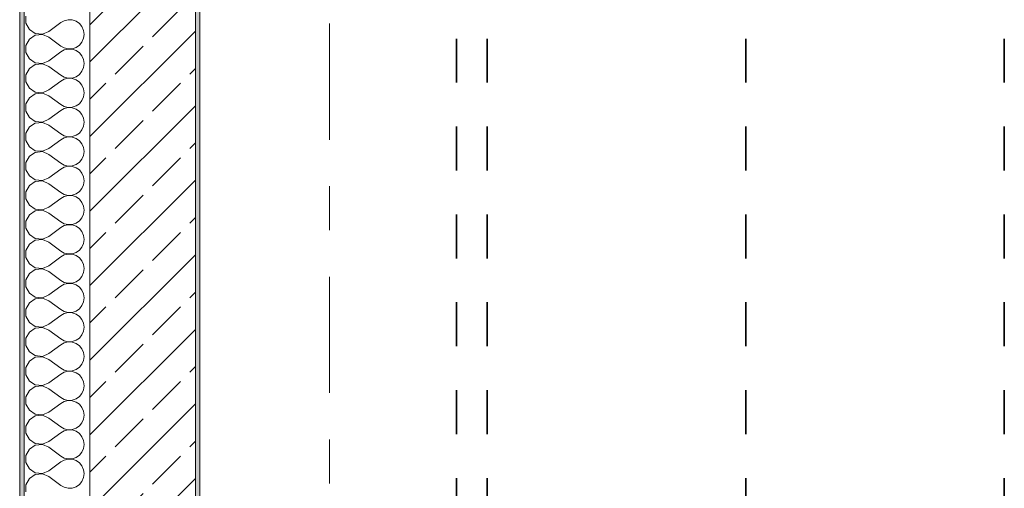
# Model space of a CAD drawing. Header units: metres. Extents: x -3.6 to 84.5, y -11 to 16.8.
# Tile 19 of 228: x -0.2 to 2.1, y 9.4 to 10.4. Entities that reach past the tile are written whole.
import ezdxf

# ---------------------------------------------------------------- set-up
doc = ezdxf.new("R2010")
doc.units = ezdxf.units.M
doc.header["$MEASUREMENT"] = 0
doc.linetypes.add('Achse', pattern=[0.2, 0.1, -0.05, 0, -0.05])
doc.linetypes.add('Strichlinie doppelt', pattern=[0.546806, 0.264583, -0.105833, 0.070556, -0.105833])
for name, color, linetype in [('155 - Bemaßung_ Beschriftung.Ausbau - Deckenelemente', 7, 'Continuous'), ('451 - Universal.Achsen Raster', 7, 'Continuous'), ('604 - Struktur.Wand Aussen', 7, 'Continuous')]:
    doc.layers.add(name, color=color, linetype=linetype)

# ---------------------------------------------------------------- blocks, each defined once
blk = doc.blocks.new('*X8')
at = {"layer": '604 - Struktur.Wand Aussen', "color": 7, "linetype": 'Continuous', "lineweight": 5}
for p, q in [((-0.1607, 10.4415), (-0.1607, 10.4252)), ((-0.1607, 10.4252), (-0.153, 10.4109)), ((-0.1083, 10.4067), (-0.0817, 10.4267)), ((-0.0736, 10.4311), (-0.0817, 10.4267)), ((-0.0647, 10.4332), (-0.0736, 10.4311)), ((-0.0555, 10.4328), (-0.0647, 10.4332)), ((-0.0468, 10.4298), (-0.0555, 10.4328)), ((-0.0392, 10.4246), (-0.0468, 10.4298)), ((-0.0333, 10.4175), (-0.0392, 10.4246)), ((-0.153, 10.4109), (-0.1395, 10.4019)), ((-0.1395, 10.4019), (-0.1233, 10.4004)), ((-0.1233, 10.3996), (-0.1395, 10.3981)), ((-0.1233, 10.4004), (-0.1083, 10.4067)), ((-0.1083, 10.3933), (-0.1233, 10.3996)), ((-0.0296, 10.4091), (-0.0333, 10.4175)), ((-0.0283, 10.4), (-0.0296, 10.4091)), ((-0.0296, 10.3909), (-0.0283, 10.4)), ((-0.153, 10.3891), (-0.1607, 10.3748)), ((-0.1395, 10.3981), (-0.153, 10.3891)), ((-0.1083, 10.3933), (-0.0817, 10.3733)), ((-0.0392, 10.3754), (-0.0333, 10.3825)), ((-0.0333, 10.3825), (-0.0296, 10.3909)), ((-0.1607, 10.3748), (-0.1607, 10.3585)), ((-0.1607, 10.3585), (-0.153, 10.3442)), ((-0.1083, 10.34), (-0.0817, 10.36)), ((-0.0817, 10.3733), (-0.0736, 10.3689)), ((-0.0736, 10.3645), (-0.0817, 10.36)), ((-0.0736, 10.3689), (-0.0647, 10.3668)), ((-0.0647, 10.3665), (-0.0736, 10.3645)), ((-0.0647, 10.3668), (-0.0555, 10.3672)), ((-0.0555, 10.3661), (-0.0647, 10.3665)), ((-0.0555, 10.3672), (-0.0468, 10.3702)), ((-0.0468, 10.3631), (-0.0555, 10.3661)), ((-0.0468, 10.3702), (-0.0392, 10.3754)), ((-0.0392, 10.3579), (-0.0468, 10.3631)), ((-0.0333, 10.3509), (-0.0392, 10.3579)), ((-0.153, 10.3442), (-0.1395, 10.3352)), ((-0.1395, 10.3314), (-0.153, 10.3224)), ((-0.1395, 10.3352), (-0.1233, 10.3337)), ((-0.1233, 10.333), (-0.1395, 10.3314)), ((-0.1233, 10.3337), (-0.1083, 10.34)), ((-0.1083, 10.3267), (-0.1233, 10.333)), ((-0.0296, 10.3424), (-0.0333, 10.3509)), ((-0.0283, 10.3333), (-0.0296, 10.3424)), ((-0.0296, 10.3242), (-0.0283, 10.3333)), ((-0.153, 10.3224), (-0.1607, 10.3081)), ((-0.1083, 10.3267), (-0.0817, 10.3067)), ((-0.0468, 10.3035), (-0.0392, 10.3087)), ((-0.0392, 10.3087), (-0.0333, 10.3158)), ((-0.0333, 10.3158), (-0.0296, 10.3242)), ((-0.1607, 10.3081), (-0.1607, 10.2919)), ((-0.1607, 10.2919), (-0.153, 10.2776)), ((-0.1083, 10.2733), (-0.0817, 10.2933)), ((-0.0817, 10.3067), (-0.0736, 10.3022)), ((-0.0736, 10.2978), (-0.0817, 10.2933)), ((-0.0736, 10.3022), (-0.0647, 10.3001)), ((-0.0647, 10.2999), (-0.0736, 10.2978)), ((-0.0647, 10.3001), (-0.0555, 10.3006)), ((-0.0555, 10.2994), (-0.0647, 10.2999)), ((-0.0555, 10.3006), (-0.0468, 10.3035)), ((-0.0468, 10.2965), (-0.0555, 10.2994)), ((-0.0392, 10.2913), (-0.0468, 10.2965)), ((-0.0333, 10.2842), (-0.0392, 10.2913)), ((-0.153, 10.2776), (-0.1395, 10.2686)), ((-0.1395, 10.2648), (-0.153, 10.2558)), ((-0.1395, 10.2686), (-0.1233, 10.267)), ((-0.1233, 10.2663), (-0.1395, 10.2648)), ((-0.1233, 10.267), (-0.1083, 10.2733)), ((-0.1083, 10.26), (-0.1233, 10.2663)), ((-0.0296, 10.2758), (-0.0333, 10.2842)), ((-0.0283, 10.2667), (-0.0296, 10.2758)), ((-0.0296, 10.2576), (-0.0283, 10.2667)), ((-0.153, 10.2558), (-0.1607, 10.2415)), ((-0.1083, 10.26), (-0.0817, 10.24)), ((-0.0468, 10.2369), (-0.0392, 10.2421)), ((-0.0392, 10.2421), (-0.0333, 10.2491)), ((-0.0333, 10.2491), (-0.0296, 10.2576)), ((-0.1607, 10.2415), (-0.1607, 10.2252)), ((-0.1607, 10.2252), (-0.153, 10.2109)), ((-0.1083, 10.2067), (-0.0817, 10.2267)), ((-0.0817, 10.24), (-0.0736, 10.2355)), ((-0.0736, 10.2311), (-0.0817, 10.2267)), ((-0.0736, 10.2355), (-0.0647, 10.2335)), ((-0.0647, 10.2332), (-0.0736, 10.2311)), ((-0.0647, 10.2335), (-0.0555, 10.2339)), ((-0.0555, 10.2328), (-0.0647, 10.2332)), ((-0.0555, 10.2339), (-0.0468, 10.2369)), ((-0.0468, 10.2298), (-0.0555, 10.2328)), ((-0.0392, 10.2246), (-0.0468, 10.2298)), ((-0.0333, 10.2175), (-0.0392, 10.2246)), ((-0.153, 10.2109), (-0.1395, 10.2019)), ((-0.1395, 10.1981), (-0.153, 10.1891)), ((-0.1395, 10.2019), (-0.1233, 10.2004)), ((-0.1233, 10.1996), (-0.1395, 10.1981)), ((-0.1233, 10.2004), (-0.1083, 10.2067)), ((-0.1083, 10.1933), (-0.1233, 10.1996)), ((-0.0296, 10.2091), (-0.0333, 10.2175)), ((-0.0283, 10.2), (-0.0296, 10.2091)), ((-0.0296, 10.1909), (-0.0283, 10.2)), ((-0.153, 10.1891), (-0.1607, 10.1748)), ((-0.1607, 10.1748), (-0.1607, 10.1585)), ((-0.1083, 10.1933), (-0.0817, 10.1733)), ((-0.0468, 10.1702), (-0.0392, 10.1754)), ((-0.0392, 10.1754), (-0.0333, 10.1825)), ((-0.0333, 10.1825), (-0.0296, 10.1909)), ((-0.1607, 10.1585), (-0.153, 10.1442)), ((-0.1083, 10.14), (-0.0817, 10.16)), ((-0.0817, 10.1733), (-0.0736, 10.1689)), ((-0.0736, 10.1645), (-0.0817, 10.16)), ((-0.0736, 10.1689), (-0.0647, 10.1668)), ((-0.0647, 10.1665), (-0.0736, 10.1645)), ((-0.0647, 10.1668), (-0.0555, 10.1672)), ((-0.0555, 10.1661), (-0.0647, 10.1665)), ((-0.0555, 10.1672), (-0.0468, 10.1702)), ((-0.0468, 10.1631), (-0.0555, 10.1661)), ((-0.0392, 10.1579), (-0.0468, 10.1631)), ((-0.0333, 10.1509), (-0.0392, 10.1579)), ((-0.153, 10.1442), (-0.1395, 10.1352)), ((-0.1395, 10.1314), (-0.153, 10.1224)), ((-0.1395, 10.1352), (-0.1233, 10.1337)), ((-0.1233, 10.133), (-0.1395, 10.1314)), ((-0.1233, 10.1337), (-0.1083, 10.14)), ((-0.1083, 10.1267), (-0.1233, 10.133)), ((-0.0296, 10.1424), (-0.0333, 10.1509)), ((-0.0283, 10.1333), (-0.0296, 10.1424)), ((-0.0296, 10.1242), (-0.0283, 10.1333)), ((-0.153, 10.1224), (-0.1607, 10.1081)), ((-0.1607, 10.1081), (-0.1607, 10.0919)), ((-0.1083, 10.1267), (-0.0817, 10.1067)), ((-0.0468, 10.1035), (-0.0392, 10.1087)), ((-0.0392, 10.1087), (-0.0333, 10.1158)), ((-0.0333, 10.1158), (-0.0296, 10.1242)), ((-0.1607, 10.0919), (-0.153, 10.0776)), ((-0.1083, 10.0733), (-0.0817, 10.0933)), ((-0.0817, 10.1067), (-0.0736, 10.1022)), ((-0.0736, 10.0978), (-0.0817, 10.0933)), ((-0.0736, 10.1022), (-0.0647, 10.1001)), ((-0.0647, 10.0999), (-0.0736, 10.0978)), ((-0.0647, 10.1001), (-0.0555, 10.1006)), ((-0.0555, 10.0994), (-0.0647, 10.0999)), ((-0.0555, 10.1006), (-0.0468, 10.1035)), ((-0.0468, 10.0965), (-0.0555, 10.0994)), ((-0.0392, 10.0913), (-0.0468, 10.0965)), ((-0.0333, 10.0842), (-0.0392, 10.0913)), ((-0.153, 10.0776), (-0.1395, 10.0686)), ((-0.1395, 10.0648), (-0.153, 10.0558)), ((-0.1395, 10.0686), (-0.1233, 10.067)), ((-0.1233, 10.0663), (-0.1395, 10.0648)), ((-0.1233, 10.067), (-0.1083, 10.0733)), ((-0.1083, 10.06), (-0.1233, 10.0663)), ((-0.0296, 10.0758), (-0.0333, 10.0842)), ((-0.0283, 10.0667), (-0.0296, 10.0758)), ((-0.0296, 10.0576), (-0.0283, 10.0667)), ((-0.153, 10.0558), (-0.1607, 10.0415)), ((-0.1607, 10.0415), (-0.1607, 10.0252)), ((-0.1083, 10.06), (-0.0817, 10.04)), ((-0.0817, 10.04), (-0.0736, 10.0355)), ((-0.0468, 10.0369), (-0.0392, 10.0421)), ((-0.0392, 10.0421), (-0.0333, 10.0491)), ((-0.0333, 10.0491), (-0.0296, 10.0576)), ((-0.1607, 10.0252), (-0.153, 10.0109)), ((-0.1083, 10.0067), (-0.0817, 10.0267)), ((-0.0736, 10.0311), (-0.0817, 10.0267)), ((-0.0736, 10.0355), (-0.0647, 10.0335)), ((-0.0647, 10.0332), (-0.0736, 10.0311)), ((-0.0647, 10.0335), (-0.0555, 10.0339)), ((-0.0555, 10.0328), (-0.0647, 10.0332)), ((-0.0555, 10.0339), (-0.0468, 10.0369)), ((-0.0468, 10.0298), (-0.0555, 10.0328)), ((-0.0392, 10.0246), (-0.0468, 10.0298)), ((-0.0333, 10.0175), (-0.0392, 10.0246)), ((-0.0296, 10.0091), (-0.0333, 10.0175)), ((-0.153, 10.0109), (-0.1395, 10.0019)), ((-0.1395, 9.9981), (-0.153, 9.9891)), ((-0.1395, 10.0019), (-0.1233, 10.0004)), ((-0.1233, 9.9996), (-0.1395, 9.9981)), ((-0.1233, 10.0004), (-0.1083, 10.0067)), ((-0.1083, 9.9933), (-0.1233, 9.9996)), ((-0.0283, 10), (-0.0296, 10.0091)), ((-0.0296, 9.9909), (-0.0283, 10)), ((-0.153, 9.9891), (-0.1607, 9.9748)), ((-0.1607, 9.9748), (-0.1607, 9.9585)), ((-0.1083, 9.9933), (-0.0817, 9.9733)), ((-0.0817, 9.9733), (-0.0736, 9.9689)), ((-0.0468, 9.9702), (-0.0392, 9.9754)), ((-0.0392, 9.9754), (-0.0333, 9.9825)), ((-0.0333, 9.9825), (-0.0296, 9.9909)), ((-0.1607, 9.9585), (-0.153, 9.9442)), ((-0.1083, 9.94), (-0.0817, 9.96)), ((-0.0736, 9.9645), (-0.0817, 9.96)), ((-0.0736, 9.9689), (-0.0647, 9.9668)), ((-0.0647, 9.9665), (-0.0736, 9.9645)), ((-0.0647, 9.9668), (-0.0555, 9.9672)), ((-0.0555, 9.9661), (-0.0647, 9.9665)), ((-0.0555, 9.9672), (-0.0468, 9.9702)), ((-0.0468, 9.9631), (-0.0555, 9.9661)), ((-0.0392, 9.9579), (-0.0468, 9.9631)), ((-0.0333, 9.9509), (-0.0392, 9.9579)), ((-0.0296, 9.9424), (-0.0333, 9.9509)), ((-0.153, 9.9442), (-0.1395, 9.9352)), ((-0.1395, 9.9314), (-0.153, 9.9224)), ((-0.1395, 9.9352), (-0.1233, 9.9337)), ((-0.1233, 9.933), (-0.1395, 9.9314)), ((-0.1233, 9.9337), (-0.1083, 9.94)), ((-0.1083, 9.9267), (-0.1233, 9.933)), ((-0.0283, 9.9333), (-0.0296, 9.9424)), ((-0.0296, 9.9242), (-0.0283, 9.9333)), ((-0.153, 9.9224), (-0.1607, 9.9081)), ((-0.1607, 9.9081), (-0.1607, 9.8919)), ((-0.1083, 9.9267), (-0.0817, 9.9067)), ((-0.0817, 9.9067), (-0.0736, 9.9022)), ((-0.0468, 9.9035), (-0.0392, 9.9087)), ((-0.0392, 9.9087), (-0.0333, 9.9158)), ((-0.0333, 9.9158), (-0.0296, 9.9242)), ((-0.1607, 9.8919), (-0.153, 9.8776)), ((-0.1083, 9.8733), (-0.0817, 9.8933)), ((-0.0736, 9.8978), (-0.0817, 9.8933)), ((-0.0736, 9.9022), (-0.0647, 9.9001)), ((-0.0647, 9.8999), (-0.0736, 9.8978)), ((-0.0647, 9.9001), (-0.0555, 9.9006)), ((-0.0555, 9.8994), (-0.0647, 9.8999)), ((-0.0555, 9.9006), (-0.0468, 9.9035)), ((-0.0468, 9.8965), (-0.0555, 9.8994)), ((-0.0392, 9.8913), (-0.0468, 9.8965)), ((-0.0333, 9.8842), (-0.0392, 9.8913)), ((-0.0296, 9.8758), (-0.0333, 9.8842)), ((-0.153, 9.8776), (-0.1395, 9.8686)), ((-0.1395, 9.8648), (-0.153, 9.8558)), ((-0.1395, 9.8686), (-0.1233, 9.867)), ((-0.1233, 9.8663), (-0.1395, 9.8648)), ((-0.1233, 9.867), (-0.1083, 9.8733)), ((-0.1083, 9.86), (-0.1233, 9.8663)), ((-0.0283, 9.8667), (-0.0296, 9.8758)), ((-0.0296, 9.8576), (-0.0283, 9.8667)), ((-0.153, 9.8558), (-0.1607, 9.8415)), ((-0.1607, 9.8415), (-0.1607, 9.8252)), ((-0.1083, 9.86), (-0.0817, 9.84)), ((-0.0817, 9.84), (-0.0736, 9.8355)), ((-0.0468, 9.8369), (-0.0392, 9.8421)), ((-0.0392, 9.8421), (-0.0333, 9.8491)), ((-0.0333, 9.8491), (-0.0296, 9.8576)), ((-0.1607, 9.8252), (-0.153, 9.8109)), ((-0.1083, 9.8067), (-0.0817, 9.8267)), ((-0.0736, 9.8311), (-0.0817, 9.8267)), ((-0.0736, 9.8355), (-0.0647, 9.8335)), ((-0.0647, 9.8332), (-0.0736, 9.8311)), ((-0.0647, 9.8335), (-0.0555, 9.8339)), ((-0.0555, 9.8328), (-0.0647, 9.8332)), ((-0.0555, 9.8339), (-0.0468, 9.8369)), ((-0.0468, 9.8298), (-0.0555, 9.8328)), ((-0.0392, 9.8246), (-0.0468, 9.8298)), ((-0.0333, 9.8175), (-0.0392, 9.8246)), ((-0.0296, 9.8091), (-0.0333, 9.8175)), ((-0.153, 9.8109), (-0.1395, 9.8019)), ((-0.1395, 9.7981), (-0.153, 9.7891)), ((-0.1395, 9.8019), (-0.1233, 9.8004)), ((-0.1233, 9.7996), (-0.1395, 9.7981)), ((-0.1233, 9.8004), (-0.1083, 9.8067)), ((-0.1083, 9.7933), (-0.1233, 9.7996)), ((-0.1083, 9.7933), (-0.0817, 9.7733)), ((-0.0283, 9.8), (-0.0296, 9.8091)), ((-0.0296, 9.7909), (-0.0283, 9.8)), ((-0.153, 9.7891), (-0.1607, 9.7748)), ((-0.1607, 9.7748), (-0.1607, 9.7585)), ((-0.0817, 9.7733), (-0.0736, 9.7689)), ((-0.0468, 9.7702), (-0.0392, 9.7754)), ((-0.0392, 9.7754), (-0.0333, 9.7825)), ((-0.0333, 9.7825), (-0.0296, 9.7909)), ((-0.1607, 9.7585), (-0.153, 9.7442)), ((-0.1083, 9.74), (-0.0817, 9.76)), ((-0.0736, 9.7645), (-0.0817, 9.76)), ((-0.0736, 9.7689), (-0.0647, 9.7668)), ((-0.0647, 9.7665), (-0.0736, 9.7645)), ((-0.0647, 9.7668), (-0.0555, 9.7672)), ((-0.0555, 9.7661), (-0.0647, 9.7665)), ((-0.0555, 9.7672), (-0.0468, 9.7702)), ((-0.0468, 9.7631), (-0.0555, 9.7661)), ((-0.0392, 9.7579), (-0.0468, 9.7631)), ((-0.0333, 9.7509), (-0.0392, 9.7579)), ((-0.0296, 9.7424), (-0.0333, 9.7509)), ((-0.153, 9.7442), (-0.1395, 9.7352)), ((-0.1395, 9.7314), (-0.153, 9.7224)), ((-0.1395, 9.7352), (-0.1233, 9.7337)), ((-0.1233, 9.733), (-0.1395, 9.7314)), ((-0.1233, 9.7337), (-0.1083, 9.74)), ((-0.1083, 9.7267), (-0.1233, 9.733)), ((-0.1083, 9.7267), (-0.0817, 9.7067)), ((-0.0283, 9.7333), (-0.0296, 9.7424)), ((-0.0296, 9.7242), (-0.0283, 9.7333)), ((-0.153, 9.7224), (-0.1607, 9.7081)), ((-0.1607, 9.7081), (-0.1607, 9.6919)), ((-0.0817, 9.7067), (-0.0736, 9.7022)), ((-0.0468, 9.7035), (-0.0392, 9.7087)), ((-0.0392, 9.7087), (-0.0333, 9.7158)), ((-0.0333, 9.7158), (-0.0296, 9.7242)), ((-0.1607, 9.6919), (-0.153, 9.6776)), ((-0.1083, 9.6733), (-0.0817, 9.6933)), ((-0.0736, 9.6978), (-0.0817, 9.6933)), ((-0.0736, 9.7022), (-0.0647, 9.7001)), ((-0.0647, 9.6999), (-0.0736, 9.6978)), ((-0.0647, 9.7001), (-0.0555, 9.7006)), ((-0.0555, 9.6994), (-0.0647, 9.6999)), ((-0.0555, 9.7006), (-0.0468, 9.7035)), ((-0.0468, 9.6965), (-0.0555, 9.6994)), ((-0.0392, 9.6913), (-0.0468, 9.6965)), ((-0.0333, 9.6842), (-0.0392, 9.6913)), ((-0.0296, 9.6758), (-0.0333, 9.6842)), ((-0.153, 9.6776), (-0.1395, 9.6686)), ((-0.1395, 9.6648), (-0.153, 9.6558)), ((-0.1395, 9.6686), (-0.1233, 9.667)), ((-0.1233, 9.6663), (-0.1395, 9.6648)), ((-0.1233, 9.667), (-0.1083, 9.6733)), ((-0.1083, 9.66), (-0.1233, 9.6663)), ((-0.1083, 9.66), (-0.0817, 9.64)), ((-0.0283, 9.6667), (-0.0296, 9.6758)), ((-0.0296, 9.6576), (-0.0283, 9.6667)), ((-0.153, 9.6558), (-0.1607, 9.6415)), ((-0.1607, 9.6415), (-0.1607, 9.6252)), ((-0.0817, 9.64), (-0.0736, 9.6355)), ((-0.0555, 9.6339), (-0.0468, 9.6369)), ((-0.0468, 9.6369), (-0.0392, 9.6421)), ((-0.0392, 9.6421), (-0.0333, 9.6491)), ((-0.0333, 9.6491), (-0.0296, 9.6576)), ((-0.1607, 9.6252), (-0.153, 9.6109)), ((-0.1083, 9.6067), (-0.0817, 9.6267)), ((-0.0736, 9.6311), (-0.0817, 9.6267)), ((-0.0736, 9.6355), (-0.0647, 9.6335)), ((-0.0647, 9.6332), (-0.0736, 9.6311)), ((-0.0647, 9.6335), (-0.0555, 9.6339)), ((-0.0555, 9.6328), (-0.0647, 9.6332)), ((-0.0468, 9.6298), (-0.0555, 9.6328)), ((-0.0392, 9.6246), (-0.0468, 9.6298)), ((-0.0333, 9.6175), (-0.0392, 9.6246)), ((-0.0296, 9.6091), (-0.0333, 9.6175)), ((-0.153, 9.6109), (-0.1395, 9.6019)), ((-0.1395, 9.5981), (-0.153, 9.5891)), ((-0.1395, 9.6019), (-0.1233, 9.6004)), ((-0.1233, 9.5996), (-0.1395, 9.5981)), ((-0.1233, 9.6004), (-0.1083, 9.6067)), ((-0.1083, 9.5933), (-0.1233, 9.5996)), ((-0.1083, 9.5933), (-0.0817, 9.5733)), ((-0.0283, 9.6), (-0.0296, 9.6091)), ((-0.0296, 9.5909), (-0.0283, 9.6)), ((-0.153, 9.5891), (-0.1607, 9.5748)), ((-0.1607, 9.5748), (-0.1607, 9.5585)), ((-0.0817, 9.5733), (-0.0736, 9.5689)), ((-0.0555, 9.5672), (-0.0468, 9.5702)), ((-0.0468, 9.5702), (-0.0392, 9.5754)), ((-0.0392, 9.5754), (-0.0333, 9.5825)), ((-0.0333, 9.5825), (-0.0296, 9.5909)), ((-0.1607, 9.5585), (-0.153, 9.5442)), ((-0.1083, 9.54), (-0.0817, 9.56)), ((-0.0736, 9.5645), (-0.0817, 9.56)), ((-0.0736, 9.5689), (-0.0647, 9.5668)), ((-0.0647, 9.5665), (-0.0736, 9.5645)), ((-0.0647, 9.5668), (-0.0555, 9.5672)), ((-0.0555, 9.5661), (-0.0647, 9.5665)), ((-0.0468, 9.5631), (-0.0555, 9.5661)), ((-0.0392, 9.5579), (-0.0468, 9.5631)), ((-0.0333, 9.5509), (-0.0392, 9.5579)), ((-0.0296, 9.5424), (-0.0333, 9.5509)), ((-0.153, 9.5442), (-0.1395, 9.5352)), ((-0.1395, 9.5314), (-0.153, 9.5224)), ((-0.1395, 9.5352), (-0.1233, 9.5337)), ((-0.1233, 9.533), (-0.1395, 9.5314)), ((-0.1233, 9.5337), (-0.1083, 9.54)), ((-0.1083, 9.5267), (-0.1233, 9.533)), ((-0.1083, 9.5267), (-0.0817, 9.5067)), ((-0.0283, 9.5333), (-0.0296, 9.5424)), ((-0.0296, 9.5242), (-0.0283, 9.5333)), ((-0.153, 9.5224), (-0.1607, 9.5081)), ((-0.1607, 9.5081), (-0.1607, 9.4919)), ((-0.0817, 9.5067), (-0.0736, 9.5022)), ((-0.0736, 9.5022), (-0.0647, 9.5001)), ((-0.0555, 9.5006), (-0.0468, 9.5035)), ((-0.0468, 9.5035), (-0.0392, 9.5087)), ((-0.0392, 9.5087), (-0.0333, 9.5158)), ((-0.0333, 9.5158), (-0.0296, 9.5242)), ((-0.1607, 9.4919), (-0.153, 9.4776)), ((-0.1083, 9.4733), (-0.0817, 9.4933)), ((-0.0736, 9.4978), (-0.0817, 9.4933)), ((-0.0647, 9.4999), (-0.0736, 9.4978)), ((-0.0647, 9.5001), (-0.0555, 9.5006)), ((-0.0555, 9.4994), (-0.0647, 9.4999)), ((-0.0468, 9.4965), (-0.0555, 9.4994)), ((-0.0392, 9.4913), (-0.0468, 9.4965)), ((-0.0333, 9.4842), (-0.0392, 9.4913)), ((-0.0296, 9.4758), (-0.0333, 9.4842)), ((-0.153, 9.4776), (-0.1395, 9.4686)), ((-0.1395, 9.4648), (-0.153, 9.4558)), ((-0.1395, 9.4686), (-0.1233, 9.467)), ((-0.1233, 9.4663), (-0.1395, 9.4648)), ((-0.1233, 9.467), (-0.1083, 9.4733)), ((-0.1083, 9.46), (-0.1233, 9.4663)), ((-0.1083, 9.46), (-0.0817, 9.44)), ((-0.0333, 9.4491), (-0.0296, 9.4576)), ((-0.0283, 9.4667), (-0.0296, 9.4758)), ((-0.0296, 9.4576), (-0.0283, 9.4667)), ((-0.153, 9.4558), (-0.1607, 9.4415)), ((-0.1607, 9.4415), (-0.1607, 9.4252)), ((-0.0817, 9.44), (-0.0736, 9.4355)), ((-0.0736, 9.4355), (-0.0647, 9.4335)), ((-0.0555, 9.4339), (-0.0468, 9.4369)), ((-0.0468, 9.4369), (-0.0392, 9.4421)), ((-0.0392, 9.4421), (-0.0333, 9.4491)), ((-0.1607, 9.4252), (-0.153, 9.4109)), ((-0.1083, 9.4067), (-0.0817, 9.4267)), ((-0.0736, 9.4311), (-0.0817, 9.4267)), ((-0.0647, 9.4332), (-0.0736, 9.4311)), ((-0.0647, 9.4335), (-0.0555, 9.4339)), ((-0.0555, 9.4328), (-0.0647, 9.4332)), ((-0.0468, 9.4298), (-0.0555, 9.4328)), ((-0.0392, 9.4246), (-0.0468, 9.4298)), ((-0.0333, 9.4175), (-0.0392, 9.4246)), ((-0.0296, 9.4091), (-0.0333, 9.4175)), ((-0.153, 9.4109), (-0.1395, 9.4019)), ((-0.1395, 9.3981), (-0.153, 9.3891)), ((-0.1395, 9.4019), (-0.1233, 9.4004)), ((-0.1233, 9.3996), (-0.1395, 9.3981)), ((-0.1233, 9.4004), (-0.1083, 9.4067)), ((-0.1083, 9.3933), (-0.1233, 9.3996)), ((-0.1083, 9.3933), (-0.0817, 9.3733)), ((-0.0333, 9.3825), (-0.0296, 9.3909)), ((-0.0283, 9.4), (-0.0296, 9.4091)), ((-0.0296, 9.3909), (-0.0283, 9.4)), ((-0.153, 9.3891), (-0.1607, 9.3748)), ((-0.1607, 9.3748), (-0.1607, 9.3585)), ((-0.0817, 9.3733), (-0.0736, 9.3689)), ((-0.0736, 9.3689), (-0.0647, 9.3668)), ((-0.0555, 9.3672), (-0.0468, 9.3702)), ((-0.0468, 9.3702), (-0.0392, 9.3754)), ((-0.0392, 9.3754), (-0.0333, 9.3825)), ((-0.0647, 9.3668), (-0.0555, 9.3672))]:
    blk.add_line(p, q, dxfattribs=at)

msp = doc.modelspace()

# ---------------------------------------------------------------- hatches: boundary and pattern name
at = {"layer": '604 - Struktur.Wand Aussen', "linetype": 'Continuous', "lineweight": 0, "true_color": 0x000000}
h = msp.add_hatch(dxfattribs=at)
h.set_pattern_fill('Verputz_0001', color=18, style=0, pattern_type=2)
h.set_pattern_definition([(0, (0, 0), (0, 0.08660254), [0, -0.05]), (0, (0.025, 0.0433), (0, 0.08660254), [0, -0.05])])
h.paths.add_polyline_path([(-0.175, 13.845), (-0.175, 7.895), (-0.165, 7.895), (-0.165, 13.845)])
h = msp.add_hatch(dxfattribs=at)
h.set_pattern_fill('Beton__Stahlbeton_0001', color=18, style=0, pattern_type=2)
h.set_pattern_definition([(45, (0, 0), (-0.0848528, 0.0848528), []), (45, (-0.04243, 0.04243), (-0.0848528, 0.0848528), [0.09, -0.03])])
h.paths.add_polyline_path([(-0.015, 13.455), (-0.015, 7.895), (0.105, 7.895), (0.175, 7.895), (0.225, 7.895), (0.225, 13.455)])
h = msp.add_hatch(dxfattribs=at)
h.set_pattern_fill('Gips_0001', color=18, style=0, pattern_type=2)
h.set_pattern_definition([(45, (0, 0), (-0.01767767, 0.01767767), [0, -0.025])])
h.paths.add_polyline_path([(0.235, 8.51), (0.235, 13.445), (0.225, 13.445), (0.225, 8.51)])

# ---------------------------------------------------------------- linework, layer by layer
at = {"layer": '155 - Bemaßung_ Beschriftung.Ausbau - Deckenelemente', "color": 7, "linetype": 'Achse', "lineweight": 35}
for p, q in [((0.819, 12.99), (0.819, 8.51)), ((0.889, 12.99), (0.889, 8.51)), ((1.478, 12.99), (1.478, 8.51)), ((2.066, 12.99), (2.066, 8.51))]:
    msp.add_line(p, q, dxfattribs=at)
at = {"layer": '451 - Universal.Achsen Raster', "color": 160, "linetype": 'Strichlinie doppelt', "lineweight": 9, "true_color": 0x3232ff}
msp.add_line((0.53, -10.585), (0.53, 16.355), dxfattribs=at)
at = {"layer": '604 - Struktur.Wand Aussen', "color": 7, "linetype": 'Continuous', "lineweight": 5}
msp.add_line((-0.165, 13.705), (-0.165, 7.895), dxfattribs=at)
at = {"layer": '604 - Struktur.Wand Aussen', "color": 7, "linetype": 'Continuous', "lineweight": 13}
for p, q in [((-0.015, 13.455), (-0.015, 7.895)), ((0.225, 8.51), (0.225, 13.445))]:
    msp.add_line(p, q, dxfattribs=at)
at = {"layer": '604 - Struktur.Wand Aussen', "color": 7, "linetype": 'Continuous', "lineweight": 5, "flags": 128}
for points in [[(-0.175, 13.845), (-0.175, 7.895)], [(0.235, 8.51), (0.235, 13.445)]]:
    msp.add_lwpolyline(points, dxfattribs=at)

# ---------------------------------------------------------------- block references
at = {"layer": '604 - Struktur.Wand Aussen', "color": 7, "lineweight": 18}
msp.add_blockref('*X8', (0, 0), dxfattribs=at)

doc.saveas('drawing.dxf')
